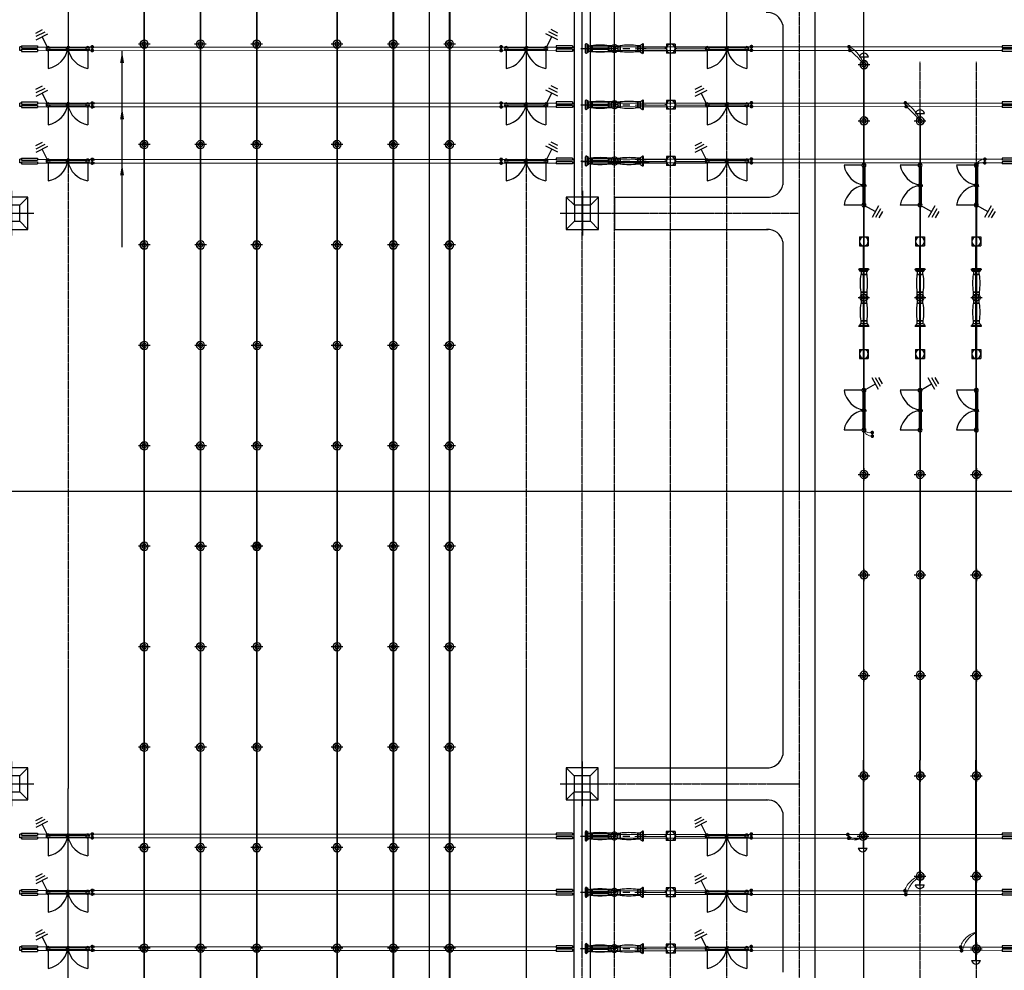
# Model space of a CAD drawing. Header units: inches. Extents: x -8998005 to 170525121, y -30058259 to 1575573.
# Tile 23 of 107: x -250983 to -128459, y 140372 to 258672. Entities that reach past the tile are written whole.
import ezdxf

# ---------------------------------------------------------------- set-up
doc = ezdxf.new("R2010")
doc.units = ezdxf.units.IN
doc.header["$LTSCALE"] = 5
doc.header["$MEASUREMENT"] = 0
for name, pattern in [('0', [0]), ('CENTER', [2, 1.25, -0.25, 0.25, -0.25]), ('CENTERX2', [4, 2.5, -0.5, 0.5, -0.5]), ('CONTINU', [0]), ('DASHED', [0.75, 0.5, -0.25])]:
    doc.linetypes.add(name, pattern=pattern)
doc.layers.add('AL TUBE', color=73, linetype='Continuous', lineweight=13)
doc.layers.add('CONDUCTOR', color=240, linetype='Continuous', lineweight=13)
for name, color, linetype in [('CANAL', 4, 'Continuous'), ('CEN', 9, 'CENTER'), ('DIM', 7, 'Continuous'), ('EQUPT', 4, '0'), ('INSULATOR', 7, 'Continuous'), ('ROAD', 1, 'Continuous'), ('TOWER', 7, 'Continuous'), ('TW_BEAM', 9, 'Continuous')]:
    doc.layers.add(name, color=color, linetype=linetype)

# ---------------------------------------------------------------- blocks, each defined once
blk = doc.blocks.new('400isopl')
at = {"ltscale": 1000}
for p, q in [((-2469, 245), (-2469, 2469)), ((2469, 245), (2469, 2469)), ((2258, 125), (-2258, 125)), ((-175, 247), (-178, 232)), ((-178, 232), (78, 137)), ((194, 133), (-175, 247)), ((175, 0), (-175, 0)), ((0, 324), (0, -324)), ((78, 137), (54, 113)), ((175, 125), (175, -125)), ((194, 133), (194, 125)), ((2258, -125), (-2258, -125)), ((-178, -232), (78, -137)), ((-175, -247), (-178, -232)), ((194, -133), (-175, -247)), ((78, -137), (54, -113)), ((194, -133), (194, -125))]:
    blk.add_line(p, q, dxfattribs=at)
for centre, radius, start, end in [((-3011, -543), 3060, 10.21936, 79.78064), ((3011, -543), 3060, 100.21936, 169.78064), ((-2469, 0), 245, 90, 270), ((-2469, 0), 125, 90, 270), ((-2469, 0), 245, 270, 90), ((-2469, 0), 125, 270, 90), ((0, 0), 125, 90, 270), ((0, 0), 125, 270, 90), ((2469, 0), 245, 90, 270), ((2469, 0), 125, 90, 270), ((2469, 0), 245, 270, 90), ((2469, 0), 125, 270, 90)]:
    blk.add_arc(centre, radius, start, end, dxfattribs=at)
blk = doc.blocks.new('400TWR')
at = {"ltscale": 3000}
for p, q in [((-1000, 1000), (-2000, 2000)), ((1000, 1000), (2000, 2000)), ((-1000, -1000), (-2000, -2000)), ((1000, -1000), (2000, -2000))]:
    blk.add_line(p, q, dxfattribs=at)
for points in [[(-2000, -2000), (2000, -2000), (2000, 2000), (-2000, 2000)], [(-1000, -1000), (1000, -1000), (1000, 1000), (-1000, 1000)]]:
    blk.add_lwpolyline(points, close=True, dxfattribs=at)
at = {"layer": 'CEN', "ltscale": 1000}
for p, q in [((0, 2753), (0, -2753)), ((2781, 0), (-2781, 0))]:
    blk.add_line(p, q, dxfattribs=at)
blk = doc.blocks.new('400bpipl')
at = {"ltscale": 3000}
for radius in [500, 270]:
    blk.add_circle((0, 0), radius, dxfattribs=at)
blk.add_arc((0, 0), 500, 0, 180, dxfattribs=at)
at = {"layer": 'CEN', "ltscale": 3000}
for p, q in [((762, 0), (-771, 0)), ((0, -724), (0, 729))]:
    blk.add_line(p, q, dxfattribs=at)
blk = doc.blocks.new('i')
at = {"ltscale": 3000}
for p, q in [((-223, -222), (-223, 0)), ((223, 0), (-223, 0)), ((223, -222), (223, 0)), ((-350, -222), (-96, -222)), ((-350, -222), (-350, -2222)), ((-96, -222), (-96, -2222)), ((96, -222), (350, -222)), ((96, -222), (96, -2222)), ((350, -222), (350, -2222)), ((-350, -2222), (-96, -2222)), ((96, -2221), (350, -2221))]:
    blk.add_line(p, q, dxfattribs=at)
blk = doc.blocks.new('DO2')
at = {"linetype": 'CENTERX2', "ltscale": 1000, "const_width": 150}
blk.add_lwpolyline([(75, 0, 1), (-75, 0, 1)], format="xyb", close=True, dxfattribs=at)
blk = doc.blocks.new('ES')
at = {"ltscale": 1000}
for p, q in [((1097, 1485), (1846, 10)), ((1531, 1473), (2092, 367)), ((1941, 1507), (2362, 678)), ((0, 0), (1471, 747))]:
    blk.add_line(p, q, dxfattribs=at)
blk = doc.blocks.new('400CBPL')
at = {"ltscale": 700}
for p, q in [((-3600, 540), (-3600, -540)), ((-3247, 423), (-3488, 597)), ((-3459, -540), (-3459, 540)), ((-3247, 423), (-3247, -423)), ((-2895, 353), (-3247, 353)), ((-3247, 353), (-3247, -353)), ((-2895, -353), (-2895, 353)), ((-2895, 353), (-2895, -353)), ((-705, 353), (-353, 353)), ((-705, -353), (-705, 353)), ((-705, 353), (-705, -353)), ((-353, 353), (-353, 197)), ((-353, 0), (-159, 0)), ((353, 0), (159, 0)), ((353, 353), (353, 197)), ((705, 353), (353, 353)), ((705, -353), (705, 353)), ((705, 353), (705, -353)), ((2895, 353), (2895, -353)), ((2895, 353), (3247, 353)), ((2895, -353), (2895, 353)), ((3247, 423), (3488, 597)), ((3247, 423), (3247, -423)), ((3247, 353), (3247, -353)), ((3459, -540), (3459, 540)), ((3600, 540), (3600, -540)), ((-3247, -423), (-3488, -597)), ((-3247, -353), (-2895, -353)), ((-353, -353), (-705, -353)), ((-353, -197), (-353, -353)), ((353, -197), (353, -353)), ((353, -353), (705, -353)), ((3247, -353), (2895, -353)), ((3247, -423), (3488, -597))]:
    blk.add_line(p, q, dxfattribs=at)
at = {"ltscale": 700, "const_width": 70.5}
blk.add_lwpolyline([(-3071, -353), (-3071, -353)], dxfattribs=at)
at = {"ltscale": 700}
for centre, radius, start, end in [((-3530, 540), 70.5, 0, 180), ((-1800, -8107), 8530, 82.62672, 97.37328), ((0, 0), 476, 90, 137.79455), ((0, 0), 159, 90, 270), ((0, 0), 476, 42.20545, 90), ((0, 0), 159, 270, 90), ((1800, -8107), 8530, 82.62672, 97.37328), ((3530, 540), 70.5, 0, 180), ((-3530, -540), 70.5, 180, 0), ((-1800, 8107), 8530, 262.62672, 277.37328), ((0, 0), 476, 222.20545, 270), ((0, 0), 476, 270, 317.79455), ((1800, 8107), 8530, 262.62672, 277.37328), ((3530, -540), 70.5, 180, 0)]:
    blk.add_arc(centre, radius, start, end, dxfattribs=at)
at = {"ltscale": 700, "extrusion": (0, 0, -1)}
blk.add_ellipse((0, 0), major_axis=(-474, 0), ratio=0.6223386, dxfattribs=at)
at = {"layer": 'CEN', "ltscale": 700}
for p, q in [((4211, 0), (-3939, 0)), ((0, 705), (0, -705))]:
    blk.add_line(p, q, dxfattribs=at)
blk = doc.blocks.new('400CTPL')
at = {"ltscale": 700}
for p, q in [((555, 555), (-555, 555)), ((-555, -555), (-555, 555)), ((0, 555), (0, 745)), ((555, -555), (555, 555)), ((555, -555), (-555, -555)), ((0, -555), (0, -745))]:
    blk.add_line(p, q, dxfattribs=at)
for start, end in [(0, 180), (180, 0)]:
    blk.add_arc((0, 0), 555, start, end, dxfattribs=at)
blk = doc.blocks.new('A$C3F820AC0')
at = {"ltscale": 3000}
for centre, radius, start, end in [((-145937, -113596, 96251), 582, 15.11051, 164.88949), ((-138937, -120633, 96251), 579, 14.03074, 165.96926), ((-146080, -211817, 96251), 572, 190.89365, 349.10635), ((-138983, -216385, 96251), 572, 190.89365, 349.10635), ((-131983, -225783, 96251), 572, 190.89365, 349.10635)]:
    blk.add_arc(centre, radius, start, end, dxfattribs=at)
at = {"layer": 'AL TUBE'}
for p, q in [((-235534, -36861, 96251), (-235534, -238826, 96251)), ((-235434, -36861, 96251), (-235434, -238826, 96251)), ((-228534, -43550, 96251), (-228534, -245787, 96251)), ((-228434, -43550, 96251), (-228434, -245787, 96251)), ((-221534, -75749, 96251), (-221534, -250761, 96251)), ((-221434, -75749, 96251), (-221434, -250761, 96251)), ((-170516, -112236, 96251), (-174409, -112237, 96251)), ((-170516, -112461, 96251), (-174409, -112462, 96251)), ((-170516, -112686, 96251), (-174409, -112687, 96251)), ((-165506, -112236, 96251), (-169406, -112236, 96251)), ((-165506, -112461, 96251), (-169406, -112461, 96251)), ((-165506, -112686, 96251), (-169406, -112686, 96251)), ((-145987, -113445, 96251), (-145987, -136976, 96251)), ((-145937, -113445, 96251), (-145937, -136976, 96251)), ((-145887, -113445, 96251), (-145887, -136976, 96251)), ((-170516, -119236, 96251), (-174409, -119237, 96251)), ((-170516, -119461, 96251), (-174409, -119462, 96251)), ((-170516, -119686, 96251), (-174409, -119687, 96251)), ((-165506, -119236, 96251), (-169406, -119236, 96251)), ((-165506, -119461, 96251), (-169406, -119461, 96251)), ((-165506, -119686, 96251), (-169406, -119686, 96251)), ((-138987, -120492, 96251), (-138987, -136976, 96251)), ((-138937, -120492, 96251), (-138937, -136976, 96251)), ((-138887, -120492, 96251), (-138887, -136976, 96251)), ((-170516, -126236, 96251), (-174409, -126237, 96251)), ((-170516, -126461, 96251), (-174409, -126462, 96251)), ((-170516, -126686, 96251), (-174409, -126687, 96251)), ((-165506, -126236, 96251), (-169406, -126236, 96251)), ((-165506, -126461, 96251), (-169406, -126461, 96251)), ((-165506, -126686, 96251), (-169406, -126686, 96251)), ((-131987, -126713, 96251), (-131987, -137019, 96251)), ((-131887, -126713, 96251), (-131887, -137019, 96251)), ((-146033, -136976, 96251), (-146033, -150976, 96251)), ((-145987, -136976, 96251), (-145987, -150976, 96251)), ((-145983, -136976, 96251), (-145983, -150976, 96251)), ((-145937, -136976, 96251), (-145937, -150976, 96251)), ((-145933, -136976, 96251), (-145933, -150976, 96251)), ((-145887, -136976, 96251), (-145887, -150976, 96251)), ((-139033, -136976, 96251), (-139033, -150976, 96251)), ((-138987, -136976, 96251), (-138987, -150976, 96251)), ((-138983, -136976, 96251), (-138983, -150976, 96251)), ((-138937, -136976, 96251), (-138937, -150976, 96251)), ((-138933, -136976, 96251), (-138933, -150976, 96251)), ((-138887, -136976, 96251), (-138887, -150976, 96251)), ((-132033, -136976, 96251), (-132033, -150976, 96251)), ((-131987, -136976, 96251), (-131987, -150976, 96251)), ((-131983, -136976, 96251), (-131983, -150976, 96251)), ((-131937, -136976, 96251), (-131937, -150976, 96251)), ((-131933, -136976, 96251), (-131933, -150976, 96251)), ((-131887, -136976, 96251), (-131887, -150976, 96251)), ((-145987, -150976, 96251), (-145983, -200976, 96251)), ((-145937, -150976, 96251), (-145934, -211925, 96251)), ((-145887, -150976, 96251), (-145887, -160130, 96251)), ((-138987, -150976, 96251), (-138987, -200969, 96251)), ((-138937, -150976, 96251), (-138937, -200969, 96251)), ((-138887, -150976, 96251), (-138887, -200969, 96251)), ((-131987, -150976, 96251), (-131987, -200965, 96251)), ((-131937, -150976, 96251), (-131937, -200965, 96251)), ((-146033, -200976, 96251), (-146033, -211925, 96251)), ((-145983, -200976, 96251), (-145983, -211925, 96251)), ((-145933, -200976, 96251), (-145933, -211925, 96251)), ((-139033, -200976, 96251), (-139033, -216493, 96251)), ((-138983, -200976, 96251), (-138983, -216493, 96251)), ((-138933, -200976, 96251), (-138933, -216493, 96251)), ((-132033, -200976, 96251), (-132033, -225891, 96251)), ((-131983, -200976, 96251), (-131983, -225891, 96251)), ((-131933, -200976, 96251), (-131933, -225891, 96251)), ((-170533, -210236, 96251), (-174426, -210237, 96251)), ((-170533, -210461, 96251), (-174426, -210462, 96251)), ((-170533, -210686, 96251), (-174426, -210687, 96251)), ((-165523, -210236, 96251), (-169423, -210236, 96251)), ((-165523, -210461, 96251), (-169423, -210461, 96251)), ((-165523, -210686, 96251), (-169423, -210686, 96251)), ((-170533, -217236, 96251), (-174426, -217237, 96251)), ((-170533, -217461, 96251), (-174426, -217462, 96251)), ((-170533, -217686, 96251), (-174426, -217687, 96251)), ((-165523, -217236, 96251), (-169423, -217236, 96251)), ((-165523, -217461, 96251), (-169423, -217461, 96251)), ((-165523, -217686, 96251), (-169423, -217686, 96251)), ((-184160, -224197, 96251), (-185015, -224197, 96251)), ((-184160, -224647, 96251), (-185015, -224647, 96251)), ((-170533, -224236, 96251), (-174426, -224237, 96251)), ((-170533, -224461, 96251), (-174426, -224462, 96251)), ((-170533, -224686, 96251), (-174426, -224687, 96251)), ((-165523, -224236, 96251), (-169423, -224236, 96251)), ((-165523, -224461, 96251), (-169423, -224461, 96251)), ((-165523, -224686, 96251), (-169423, -224686, 96251))]:
    blk.add_line(p, q, dxfattribs=at)
at = {"layer": 'AL TUBE', "ltscale": 1000}
for p, q in [((-235534, -37027, 96251), (-235534, -238826, 96251)), ((-235434, -37027, 96251), (-235434, -238826, 96251)), ((-228534, -43443, 96251), (-228534, -245787, 96251)), ((-228434, -43443, 96251), (-228434, -245787, 96251)), ((-221534, -48427, 96251), (-221534, -250761, 96251)), ((-221434, -48427, 96251), (-221434, -250761, 96251)), ((-211534, -83748, 96251), (-211534, -287045, 96251)), ((-211434, -83748, 96251), (-211434, -287045, 96251)), ((-204534, -90930, 96251), (-204534, -293827, 96251)), ((-204434, -90930, 96251), (-204434, -293827, 96251)), ((-197534, -98264, 96251), (-197533, -300530, 96251)), ((-197434, -98264, 96251), (-197433, -300530, 96251))]:
    blk.add_line(p, q, dxfattribs=at)
at = {"layer": 'AL TUBE', "extrusion": (0, 0, -1)}
for centre, major_axis, ratio, start_param, end_param in [((-149991, -115886, 96251), (-3362, -2757), 1, 2.8132878, 3.4909976), ((-155111, -121768, 96251), (-8526, 8122), 1, 1.4937446, 1.7094894), ((-143146, -122971, 96251), (-2879, -3466), 1, 3.0244957, 3.6901482), ((-148586, -128962, 96251), (-8193, 9083), 1, 1.4385131, 1.6501862), ((-146954, -210148, 96251), (-1007, 128), 0.6044509, 3.4894569, 5.935321), ((-146908, -210403, 96251), (919, 113), 0.5197206, 0.3811564, 2.7604362), ((-139767, -216445, 96251), (995, 953), 0.3817666, 3.4563371, 5.9684409), ((-137120, -218563, 96251), (-2565, 2565), 1, 5.7425329, 6.5451713), ((-132829, -223445, 96251), (995, 953), 0.3817666, 3.4563371, 5.9684409), ((-130182, -225563, 96251), (-2565, 2565), 1, 5.7425329, 6.5451713)]:
    blk.add_ellipse(centre, major_axis=major_axis, ratio=ratio, start_param=start_param, end_param=end_param, dxfattribs=at)
at = {"layer": 'CEN'}
for p, q in [((-153984, -5113, 96251), (-154002, -345321, 96251)), ((-244960, -21191, 96251), (-244980, -329745, 96251)), ((-187967, -21191, 96251), (-187981, -329745, 96251)), ((-176984, -329745, 96251), (-176984, -21191, 96251)), ((-169984, -329745, 96251), (-169984, -21191, 96251)), ((-162984, -329745, 96251), (-162984, -21191, 96251)), ((-180984, -329745, 96251), (-180984, -55921, 96251)), ((-145961, -55921, 96251), (-145961, -329745, 96251)), ((-138960, -114069, 96251), (-138978, -329745, 96251)), ((-131961, -114069, 96251), (-131979, -329745, 96251)), ((-178209, -132921), (-153998, -132923)), ((-178231, -203921), (-154020, -203923))]:
    blk.add_line(p, q, dxfattribs=at)
at = {"layer": 'CONDUCTOR', "linetype": 'CONTINU'}
for p, q in [((-184207, -112232, 96251), (-248768, -112237, 96251)), ((-184207, -112682, 96251), (-248768, -112687, 96251)), ((-128705, -112199, 96251), (-177761, -112203, 96251)), ((-128705, -112649, 96251), (-177761, -112653, 96251)), ((-184207, -119232, 96251), (-248768, -119237, 96251)), ((-184207, -119682, 96251), (-248768, -119687, 96251)), ((-128705, -119199, 96251), (-177761, -119203, 96251)), ((-128705, -119649, 96251), (-177761, -119653, 96251)), ((-128705, -126199, 96251), (-177761, -126203, 96251)), ((-184207, -126232, 96251), (-248768, -126237, 96251)), ((-184207, -126682, 96251), (-248768, -126687, 96251)), ((-128705, -126649, 96251), (-177761, -126653, 96251)), ((-184207, -210197, 96251), (-248768, -210203, 96251)), ((-184207, -210647, 96251), (-248768, -210653, 96251)), ((-128782, -210233, 96251), (-177761, -210237, 96251)), ((-128782, -210683, 96251), (-177761, -210687, 96251)), ((-184207, -217197, 96251), (-248768, -217203, 96251)), ((-184207, -217647, 96251), (-248768, -217653, 96251)), ((-128782, -217233, 96251), (-177761, -217237, 96251)), ((-128782, -217683, 96251), (-177761, -217687, 96251)), ((-185010, -224197, 96251), (-248768, -224203, 96251)), ((-185010, -224647, 96251), (-248768, -224653, 96251)), ((-128782, -224233, 96251), (-177761, -224237, 96251)), ((-128782, -224683, 96251), (-177761, -224687, 96251))]:
    blk.add_line(p, q, dxfattribs=at)
at = {"layer": 'CONDUCTOR', "color": 9}
blk.add_line((-138937, -159890, 96251), (-138937, -200969, 96251), dxfattribs=at)
at = {"layer": 'CONDUCTOR', "linetype": 'ByBlock', "extrusion": (0, 0, -1)}
for centre, major_axis, start_param, end_param in [((-130955, -127200, 96251), (-716, 716), -0.5385016, 0.8587758), ((-131189, -127547, 96251), (-851, -433), 1.1420135, 2.3610097), ((-144955, -159642, 96251), (-685, 746), 3.8113884, 5.2086658), ((-145189, -159296, 96251), (-600, 743), 3.5015731, 4.7205694)]:
    blk.add_ellipse(centre, major_axis=major_axis, ratio=1, start_param=start_param, end_param=end_param, dxfattribs=at)
at = {"layer": 'DIM'}
blk.add_line((-238242, -137116, 96251), (-238242, -112752, 96251), dxfattribs=at)
for points in [[(-237998, -114215, 96251), (-238486, -114215, 96251), (-238242, -112752, 96251)], [(-237999, -121214, 96251), (-238486, -121214, 96251), (-238242, -119752, 96251)], [(-237999, -128214, 96251), (-238487, -128214, 96251), (-238243, -126752, 96251)]]:
    blk.add_solid(points, dxfattribs=at)
at = {"layer": 'ROAD'}
for p, q in [((-176984, -130921), (-158048, -130922)), ((-176984, -130921), (-176984, -134921)), ((-176984, -134921), (-157827, -134922)), ((-177007, -201921), (-158071, -201922)), ((-177007, -201921), (-177007, -205921)), ((-177007, -205921), (-157850, -205922))]:
    blk.add_line(p, q, dxfattribs=at)
at = {"layer": 'ROAD', "elevation": 96251}
blk.add_lwpolyline([(-152002, -339559), (-152002, -12643, -0.4142136), (-150355, -10996), (-88001, -10996)], format="xyb", dxfattribs=at)
for points in [[(-156025, -109485), (-156002, -129360)], [(-156017, -136422), (-156025, -200360)], [(-156025, -207485), (-156002, -227362)]]:
    blk.add_lwpolyline(points, dxfattribs=at)
at = {"layer": 'ROAD'}
for centre, start, end in [((-157962, -109901, 96251), 12.12375, 93.24809), ((-157939, -128944), 266.7456, 347.86994), ((-157940, -136901), 12.12375, 93.24809), ((-157962, -199944), 266.7456, 347.86994), ((-157962, -207901), 12.12375, 93.24809)]:
    blk.add_arc(centre, 1982, start, end, dxfattribs=at)
at = {"layer": 'TOWER'}
for p, q in [((-181961, -131921, 96251), (-181961, -106921, 96251)), ((-179961, -131921, 96251), (-179961, -106921, 96251)), ((-146499, -113445, 96251), (-145376, -113445, 96251)), ((-139499, -120492, 96251), (-138376, -120492, 96251)), ((-181039, -126455, 96251), (-172654, -126455, 96251)), ((-146642, -211925, 96251), (-145518, -211925, 96251)), ((-139545, -216493, 96251), (-138421, -216493, 96251)), ((-132545, -225891, 96251), (-131421, -225891, 96251))]:
    blk.add_line(p, q, dxfattribs=at)
at = {"layer": 'TOWER', "ltscale": 3000, "elevation": 96251}
blk.add_lwpolyline([(-181984, -229921), (-181984, -204921), (-179984, -204921), (-179984, -229921)], close=True, dxfattribs=at)
at = {"layer": 'TW_BEAM', "linetype": 'DASHED'}
for p, q in [((-241710, -119805, 96251), (-241710, -119551, 96251)), ((-241709, -119359, 96251), (-241709, -119105, 96251)), ((-241709, -126359, 96251), (-241709, -126105, 96251)), ((-241710, -126805, 96251), (-241710, -126551, 96251)), ((-241706, -217770, 96251), (-241706, -217516, 96251)), ((-241705, -217325, 96251), (-241705, -217071, 96251)), ((-241705, -224325, 96251), (-241705, -224071, 96251)), ((-241706, -224770, 96251), (-241706, -224516, 96251))]:
    blk.add_line(p, q, dxfattribs=at)
at = {"layer": 'CONDUCTOR', "linetype": 'ByBlock', "extrusion": (0, 0, -1), "xscale": -1.5, "yscale": 1.5, "zscale": -2000.000000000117, "rotation": 270}
for p in [(130881, -126190, -96251), (130890, -126640, -96251)]:
    blk.add_blockref('DO2', p, dxfattribs=at)
at = {"layer": 'CONDUCTOR', "linetype": 'ByBlock', "xscale": -1.5, "yscale": 1.5, "zscale": 2000.000000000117, "rotation": 270}
for p in [(-144890, -160202, 96251), (-144881, -160652, 96251)]:
    blk.add_blockref('DO2', p, dxfattribs=at)
at = {"layer": 'EQUPT', "zscale": 1333.333333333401}
for name, p, rotation in [('ES', (-247454, -112427, 96251), 90), ('400isopl', (-244985, -112427, 96251), 180), ('400isopl', (-187978, -112428, 96251), 180), ('400CBPL', (-176961, -112421, 96251), 180), ('400CTPL', (-169961, -112421, 96251), 90), ('400isopl', (-162961, -112427, 96251), 180), ('ES', (-247454, -119427, 96251), 90), ('ES', (-165429, -119427, 96251), 90), ('400CBPL', (-176961, -119421, 96251), 180), ('400isopl', (-244984, -119427, 96251), 180), ('400isopl', (-187977, -119428, 96251), 180), ('400CTPL', (-169961, -119421, 96251), 90), ('400isopl', (-162960, -119427, 96251), 180), ('ES', (-247455, -126427, 96251), 90), ('ES', (-165428, -126427, 96251), 90), ('400isopl', (-244984, -126427, 96251), 180), ('400isopl', (-187977, -126428, 96251), 180), ('400CBPL', (-176961, -126421, 96251), 180), ('400CTPL', (-169960, -126421, 96251), 90), ('400isopl', (-162960, -126427, 96251), 180), ('400CTPL', (-145937, -136421, 96251), 180), ('400CTPL', (-138937, -136421, 96251), 180), ('400CTPL', (-131937, -136421, 96251), 180), ('400CTPL', (-145937, -150421, 96251), 180), ('400CTPL', (-138937, -150421, 96251), 180), ('400CTPL', (-131937, -150421, 96251), 180), ('ES', (-247454, -210427, 96251), 90), ('ES', (-165446, -210427, 96251), 90), ('400isopl', (-244985, -210427, 96251), 180), ('400CBPL', (-176978, -210421, 96251), 180), ('400CTPL', (-169978, -210421, 96251), 90), ('400isopl', (-162978, -210427, 96251), 180), ('ES', (-247454, -217427, 96251), 90), ('ES', (-165446, -217427, 96251), 90), ('400CBPL', (-176978, -217421, 96251), 180), ('400CTPL', (-169978, -217421, 96251), 90), ('400isopl', (-244984, -217427, 96251), 180), ('400isopl', (-162977, -217427, 96251), 180), ('ES', (-247455, -224427, 96251), 90), ('ES', (-165445, -224427, 96251), 90), ('400isopl', (-244984, -224427, 96251), 180), ('400CBPL', (-176978, -224421, 96251), 180), ('400CTPL', (-169977, -224421, 96251), 90), ('400isopl', (-162977, -224427, 96251), 180)]:
    blk.add_blockref(name, p, dxfattribs=dict(at, rotation=rotation))
at = {"layer": 'EQUPT', "extrusion": (0, 0, -1), "zscale": -1333.333333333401}
for name, p, rotation in [('ES', (185514, -112428, -96251), 90), ('400bpipl', (235484, -111863, -96251), 270), ('400bpipl', (235484, -111863, -96251), 270), ('400bpipl', (235484, -111863, -96251), 270), ('400bpipl', (235484, -111863, -96251), 270), ('400bpipl', (235484, -111863, -96251), 270), ('400bpipl', (235484, -111863, -96251), 270), ('400bpipl', (228484, -111863, -96251), 270), ('400bpipl', (228484, -111863, -96251), 270), ('400bpipl', (228484, -111863, -96251), 270), ('400bpipl', (228484, -111863, -96251), 270), ('400bpipl', (228484, -111863, -96251), 270), ('400bpipl', (228484, -111863, -96251), 270), ('400bpipl', (221484, -111863, -96251), 270), ('400bpipl', (221484, -111863, -96251), 270), ('400bpipl', (221484, -111863, -96251), 270), ('400bpipl', (221484, -111863, -96251), 270), ('400bpipl', (221484, -111863, -96251), 270), ('400bpipl', (221484, -111863, -96251), 270), ('400bpipl', (211484, -111863, -96251), 270), ('400bpipl', (211484, -111863, -96251), 270), ('400bpipl', (211484, -111863, -96251), 270), ('400bpipl', (211484, -111863, -96251), 270), ('400bpipl', (211484, -111863, -96251), 270), ('400bpipl', (211484, -111863, -96251), 270), ('400bpipl', (204484, -111863, -96251), 270), ('400bpipl', (204484, -111863, -96251), 270), ('400bpipl', (204484, -111863, -96251), 270), ('400bpipl', (204484, -111863, -96251), 270), ('400bpipl', (204484, -111863, -96251), 270), ('400bpipl', (204484, -111863, -96251), 270), ('400bpipl', (197484, -111863, -96251), 270), ('400bpipl', (197484, -111863, -96251), 270), ('400bpipl', (197484, -111863, -96251), 270), ('400bpipl', (197484, -111863, -96251), 270), ('400bpipl', (197484, -111863, -96251), 270), ('400bpipl', (197484, -111863, -96251), 270), ('ES', (185513, -119428, -96251), 90), ('400bpipl', (235484, -124363, -96251), 270), ('400bpipl', (235484, -124363, -96251), 270), ('400bpipl', (235484, -124363, -96251), 270), ('400bpipl', (235484, -124363, -96251), 270), ('400bpipl', (235484, -124363, -96251), 270), ('400bpipl', (235484, -124363, -96251), 270), ('400bpipl', (228477, -124363, -96251), 270), ('400bpipl', (228477, -124363, -96251), 270), ('400bpipl', (228477, -124363, -96251), 270), ('400bpipl', (228477, -124363, -96251), 270), ('400bpipl', (228477, -124363, -96251), 270), ('400bpipl', (228477, -124363, -96251), 270), ('400bpipl', (221482, -124363, -96251), 270), ('400bpipl', (211484, -124363, -96251), 270), ('400bpipl', (211484, -124363, -96251), 270), ('400bpipl', (211484, -124363, -96251), 270), ('400bpipl', (211484, -124363, -96251), 270), ('400bpipl', (211484, -124363, -96251), 270), ('400bpipl', (211484, -124363, -96251), 270), ('400bpipl', (204477, -124363, -96251), 270), ('400bpipl', (204477, -124363, -96251), 270), ('400bpipl', (204477, -124363, -96251), 270), ('400bpipl', (204477, -124363, -96251), 270), ('400bpipl', (204477, -124363, -96251), 270), ('400bpipl', (204477, -124363, -96251), 270), ('400bpipl', (197482, -124363, -96251), 270), ('ES', (185513, -126428, -96251), 90), ('400bpipl', (235484, -136863, -96251), 270), ('400bpipl', (235484, -136863, -96251), 270), ('400bpipl', (235484, -136863, -96251), 270), ('400bpipl', (235484, -136863, -96251), 270), ('400bpipl', (235484, -136863, -96251), 270), ('400bpipl', (235484, -136863, -96251), 270), ('400bpipl', (228477, -136863, -96251), 270), ('400bpipl', (228477, -136863, -96251), 270), ('400bpipl', (228477, -136863, -96251), 270), ('400bpipl', (228477, -136863, -96251), 270), ('400bpipl', (228477, -136863, -96251), 270), ('400bpipl', (228477, -136863, -96251), 270), ('400bpipl', (221482, -136863, -96251), 270), ('400bpipl', (221482, -136863, -96251), 270), ('400bpipl', (221482, -136863, -96251), 270), ('400bpipl', (221482, -136863, -96251), 270), ('400bpipl', (221482, -136863, -96251), 270), ('400bpipl', (221482, -136863, -96251), 270), ('400bpipl', (211484, -136863, -96251), 270), ('400bpipl', (211484, -136863, -96251), 270), ('400bpipl', (211484, -136863, -96251), 270), ('400bpipl', (211484, -136863, -96251), 270), ('400bpipl', (211484, -136863, -96251), 270), ('400bpipl', (211484, -136863, -96251), 270), ('400bpipl', (204477, -136863, -96251), 270), ('400bpipl', (204477, -136863, -96251), 270), ('400bpipl', (204477, -136863, -96251), 270), ('400bpipl', (204477, -136863, -96251), 270), ('400bpipl', (204477, -136863, -96251), 270), ('400bpipl', (204477, -136863, -96251), 270), ('400bpipl', (197482, -136863, -96251), 270), ('400bpipl', (197482, -136863, -96251), 270), ('400bpipl', (197482, -136863, -96251), 270), ('400bpipl', (197482, -136863, -96251), 270), ('400bpipl', (197482, -136863, -96251), 270), ('400bpipl', (197482, -136863, -96251), 270), ('400bpipl', (235484, -149363, -96251), 270), ('400bpipl', (235484, -149363, -96251), 270), ('400bpipl', (235484, -149363, -96251), 270), ('400bpipl', (235484, -149363, -96251), 270), ('400bpipl', (235484, -149363, -96251), 270), ('400bpipl', (235484, -149363, -96251), 270), ('400bpipl', (228479, -149368, -96251), 270), ('400bpipl', (228479, -149368, -96251), 270), ('400bpipl', (228479, -149368, -96251), 270), ('400bpipl', (228479, -149368, -96251), 270), ('400bpipl', (228479, -149368, -96251), 270), ('400bpipl', (228479, -149368, -96251), 270), ('400bpipl', (221434, -149363, -96251), 270), ('400bpipl', (221434, -149363, -96251), 270), ('400bpipl', (221434, -149363, -96251), 270), ('400bpipl', (221434, -149363, -96251), 270), ('400bpipl', (221434, -149363, -96251), 270), ('400bpipl', (221434, -149363, -96251), 270), ('400bpipl', (211484, -149363, -96251), 270), ('400bpipl', (211484, -149363, -96251), 270), ('400bpipl', (211484, -149363, -96251), 270), ('400bpipl', (211484, -149363, -96251), 270), ('400bpipl', (211484, -149363, -96251), 270), ('400bpipl', (211484, -149363, -96251), 270), ('400bpipl', (204477, -149363, -96251), 270), ('400bpipl', (204477, -149363, -96251), 270), ('400bpipl', (204477, -149363, -96251), 270), ('400bpipl', (204477, -149363, -96251), 270), ('400bpipl', (204477, -149363, -96251), 270), ('400bpipl', (204477, -149363, -96251), 270), ('400bpipl', (197482, -149363, -96251), 270), ('400bpipl', (197482, -149363, -96251), 270), ('400bpipl', (197482, -149363, -96251), 270), ('400bpipl', (197482, -149363, -96251), 270), ('400bpipl', (197482, -149363, -96251), 270), ('400bpipl', (197482, -149363, -96251), 270), ('400bpipl', (235484, -161863, -96251), 270), ('400bpipl', (235484, -161863, -96251), 270), ('400bpipl', (235484, -161863, -96251), 270), ('400bpipl', (235484, -161863, -96251), 270), ('400bpipl', (235484, -161863, -96251), 270), ('400bpipl', (235484, -161863, -96251), 270), ('400bpipl', (228479, -161868, -96251), 270), ('400bpipl', (228479, -161868, -96251), 270), ('400bpipl', (228479, -161868, -96251), 270), ('400bpipl', (228479, -161868, -96251), 270), ('400bpipl', (228479, -161868, -96251), 270), ('400bpipl', (228479, -161868, -96251), 270), ('400bpipl', (221434, -161863, -96251), 270), ('400bpipl', (221434, -161863, -96251), 270), ('400bpipl', (221434, -161863, -96251), 270), ('400bpipl', (221434, -161863, -96251), 270), ('400bpipl', (221434, -161863, -96251), 270), ('400bpipl', (221434, -161863, -96251), 270), ('400bpipl', (211484, -161863, -96251), 270), ('400bpipl', (211484, -161863, -96251), 270), ('400bpipl', (211484, -161863, -96251), 270), ('400bpipl', (211484, -161863, -96251), 270), ('400bpipl', (211484, -161863, -96251), 270), ('400bpipl', (211484, -161863, -96251), 270), ('400bpipl', (204477, -161863, -96251), 270), ('400bpipl', (204477, -161863, -96251), 270), ('400bpipl', (204477, -161863, -96251), 270), ('400bpipl', (204477, -161863, -96251), 270), ('400bpipl', (204477, -161863, -96251), 270), ('400bpipl', (204477, -161863, -96251), 270), ('400bpipl', (197482, -161863, -96251), 270), ('400bpipl', (197482, -161863, -96251), 270), ('400bpipl', (197482, -161863, -96251), 270), ('400bpipl', (197482, -161863, -96251), 270), ('400bpipl', (197482, -161863, -96251), 270), ('400bpipl', (197482, -161863, -96251), 270), ('400bpipl', (235484, -174363, -96251), 270), ('400bpipl', (228479, -174368, -96251), 270), ('400bpipl', (228477, -174363, -96251), 270), ('400bpipl', (228477, -174363, -96251), 270), ('400bpipl', (228477, -174363, -96251), 270), ('400bpipl', (221482, -174363, -96251), 270), ('400bpipl', (221482, -174363, -96251), 270), ('400bpipl', (221482, -174363, -96251), 270), ('400bpipl', (221434, -174363, -96251), 270), ('400bpipl', (211484, -174363, -96251), 270), ('400bpipl', (204477, -174363, -96251), 270), ('400bpipl', (204477, -174363, -96251), 270), ('400bpipl', (204477, -174363, -96251), 270), ('400bpipl', (197482, -174363, -96251), 270), ('400bpipl', (197482, -174363, -96251), 270), ('400bpipl', (197482, -174363, -96251), 270), ('400bpipl', (235484, -186863, -96251), 270), ('400bpipl', (228479, -186868, -96251), 270), ('400bpipl', (221434, -186863, -96251), 270), ('400bpipl', (211484, -186863, -96251), 270), ('400bpipl', (204477, -186863, -96251), 270), ('400bpipl', (204477, -186863, -96251), 270), ('400bpipl', (204477, -186863, -96251), 270), ('400bpipl', (197482, -186863, -96251), 270), ('400bpipl', (197482, -186863, -96251), 270), ('400bpipl', (197482, -186863, -96251), 270), ('400bpipl', (235484, -199363, -96251), 270), ('400bpipl', (228479, -199368, -96251), 270), ('400bpipl', (221434, -199363, -96251), 270), ('400bpipl', (211484, -199363, -96251), 270), ('400bpipl', (204477, -199363, -96251), 270), ('400bpipl', (204477, -199363, -96251), 270), ('400bpipl', (204477, -199363, -96251), 270), ('400bpipl', (197482, -199363, -96251), 270), ('400bpipl', (197482, -199363, -96251), 270), ('400bpipl', (197482, -199363, -96251), 270), ('400bpipl', (235484, -211863, -96251), 270), ('400bpipl', (228477, -211863, -96251), 270), ('400bpipl', (228477, -211863, -96251), 270), ('400bpipl', (228477, -211863, -96251), 270), ('400bpipl', (221482, -211863, -96251), 270), ('400bpipl', (221482, -211863, -96251), 270), ('400bpipl', (221482, -211863, -96251), 270), ('400bpipl', (211484, -211863, -96251), 270), ('400bpipl', (204477, -211863, -96251), 270), ('400bpipl', (204477, -211863, -96251), 270), ('400bpipl', (204477, -211863, -96251), 270), ('400bpipl', (197482, -211863, -96251), 270), ('400bpipl', (197482, -211863, -96251), 270), ('400bpipl', (197482, -211863, -96251), 270), ('400bpipl', (235484, -224363, -96251), 270), ('400bpipl', (228477, -224363, -96251), 270), ('400bpipl', (228477, -224363, -96251), 270), ('400bpipl', (228477, -224363, -96251), 270), ('400bpipl', (221482, -224363, -96251), 270), ('400bpipl', (221482, -224363, -96251), 270), ('400bpipl', (221482, -224363, -96251), 270), ('400bpipl', (211484, -224363, -96251), 270), ('400bpipl', (204477, -224363, -96251), 270), ('400bpipl', (204477, -224363, -96251), 270), ('400bpipl', (204477, -224363, -96251), 270), ('400bpipl', (197482, -224363, -96251), 270), ('400bpipl', (197482, -224363, -96251), 270), ('400bpipl', (197482, -224363, -96251), 270)]:
    blk.add_blockref(name, p, dxfattribs=dict(at, rotation=rotation))
at = {"layer": 'EQUPT', "yscale": 1.559999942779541, "zscale": 2080.000000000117}
for p, xscale, rotation in [((-241957, -112215, 96251), 1.559999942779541, 90), ((-241957, -112665, 96251), 1.559999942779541, 90), ((-191071, -112216, 96251), 1.559999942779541, 90), ((-191071, -112666, 96251), 1.559999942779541, 90), ((-159929, -112181, 96251), 1.559999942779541, 90), ((-159929, -112631, 96251), 1.559999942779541, 90), ((-147781, -112192, 96251), -1.559999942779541, 270), ((-147669, -112642, 96251), -1.559999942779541, 270), ((-241956, -119215, 96251), 1.559999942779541, 90), ((-241956, -119665, 96251), 1.559999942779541, 90), ((-191070, -119216, 96251), 1.559999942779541, 90), ((-191070, -119666, 96251), 1.559999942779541, 90), ((-159928, -119181, 96251), 1.559999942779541, 90), ((-159928, -119631, 96251), 1.559999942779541, 90), ((-140775, -119192, 96251), -1.559999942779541, 270), ((-140663, -119642, 96251), -1.559999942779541, 270), ((-241956, -126215, 96251), 1.559999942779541, 90), ((-191070, -126216, 96251), 1.559999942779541, 90), ((-159928, -126181, 96251), 1.559999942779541, 90), ((-241956, -126665, 96251), 1.559999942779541, 90), ((-191070, -126666, 96251), 1.559999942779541, 90), ((-159927, -126631, 96251), 1.559999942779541, 90), ((-241953, -210181, 96251), 1.559999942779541, 90), ((-241953, -210631, 96251), 1.559999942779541, 90), ((-159946, -210181, 96251), 1.559999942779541, 90), ((-159946, -210631, 96251), 1.559999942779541, 90), ((-147926, -210235, 96251), -1.559999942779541, 270), ((-147815, -210685, 96251), -1.559999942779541, 270), ((-241952, -217181, 96251), 1.559999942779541, 90), ((-241952, -217631, 96251), 1.559999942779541, 90), ((-159945, -217181, 96251), 1.559999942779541, 90), ((-159945, -217631, 96251), 1.559999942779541, 90), ((-140826, -217234, 96251), -1.559999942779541, 270), ((-140715, -217684, 96251), -1.559999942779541, 270), ((-241952, -224181, 96251), 1.559999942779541, 90), ((-159945, -224181, 96251), 1.559999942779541, 90), ((-133888, -224234, 96251), -1.559999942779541, 270), ((-241952, -224631, 96251), 1.559999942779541, 90), ((-159944, -224631, 96251), 1.559999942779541, 90), ((-133777, -224684, 96251), -1.559999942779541, 270)]:
    blk.add_blockref('DO2', p, dxfattribs=dict(at, xscale=xscale, rotation=rotation))
at = {"layer": 'EQUPT', "xscale": -1, "zscale": 1333.333333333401}
for name, p, rotation in [('DO2', (-147669, -112642, 96251), 270), ('400bpipl', (-145938, -114421, 96251), 270), ('DO2', (-140663, -119642, 96251), 270), ('400bpipl', (-145937, -121421, 96251), 270), ('400bpipl', (-138937, -121421, 96251), 270), ('400CBPL', (-145937, -143421, 96251), 270), ('400CBPL', (-138937, -143421, 96251), 270), ('400CBPL', (-131937, -143421, 96251), 270), ('ES', (-145937, -154953, 96251), 236.7780324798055), ('ES', (-138937, -154953, 96251), 236.7780324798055), ('400bpipl', (-145937, -165421, 96251), 270), ('400bpipl', (-138937, -165421, 96251), 270), ('400bpipl', (-131937, -165421, 96251), 270), ('400bpipl', (-145937, -177921, 96251), 270), ('400bpipl', (-138937, -177921, 96251), 270), ('400bpipl', (-131937, -177921, 96251), 270), ('400bpipl', (-145937, -190421, 96251), 270), ('400bpipl', (-138937, -190421, 96251), 270), ('400bpipl', (-131937, -190421, 96251), 270), ('400bpipl', (-145937, -202921, 96251), 270), ('400bpipl', (-138937, -202921, 96251), 270), ('400bpipl', (-131937, -202921, 96251), 270), ('DO2', (-147815, -210685, 96251), 270), ('400bpipl', (-146033, -210446, 96251), 270), ('400bpipl', (-138937, -215421, 96251), 270), ('400bpipl', (-131937, -215421, 96251), 270), ('DO2', (-140715, -217684, 96251), 270), ('400bpipl', (-131937, -224439, 96251), 270), ('DO2', (-133777, -224684, 96251), 270)]:
    blk.add_blockref(name, p, dxfattribs=dict(at, rotation=rotation))
at = {"layer": 'EQUPT', "extrusion": (0, 0, -1), "xscale": -1, "zscale": -1333.333333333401}
for name, p, rotation in [('400isopl', (145937, -129421, -96251), 270), ('400isopl', (138937, -129421, -96251), 270), ('400isopl', (131937, -129421, -96251), 270), ('ES', (145937, -131890, -96251), 56.7780324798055), ('ES', (138937, -131890, -96251), 56.7780324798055), ('ES', (131937, -131890, -96251), 56.7780324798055), ('400isopl', (145937, -157421, -96251), 270), ('400isopl', (138937, -157421, -96251), 270), ('400isopl', (131937, -157421, -96251), 270)]:
    blk.add_blockref(name, p, dxfattribs=dict(at, rotation=rotation))
at = {"layer": 'INSULATOR', "xscale": -1, "rotation": 90}
for p in [(-250982, -112421, 96251), (-179982, -112421, 96251), (-179960, -112421, 96251), (-250982, -119421, 96251), (-179982, -119421, 96251), (-179960, -119421, 96251), (-250982, -126421, 96251), (-179982, -126421, 96251), (-179960, -126421, 96251), (-250982, -210421, 96251), (-179982, -210421, 96251), (-250982, -217421, 96251), (-179982, -217421, 96251), (-250982, -224421, 96251), (-179982, -224421, 96251)]:
    blk.add_blockref('i', p, dxfattribs=at)
at = {"layer": 'INSULATOR', "rotation": 270}
for p in [(-181985, -112421, 96251), (-126485, -112421, 96251), (-181985, -119421, 96251), (-126485, -119421, 96251), (-181985, -126421, 96251), (-126485, -126421, 96251), (-181985, -210421, 96251), (-126485, -210421, 96251), (-181985, -217421, 96251), (-126485, -217421, 96251), (-181985, -224421, 96251), (-126485, -224421, 96251)]:
    blk.add_blockref('i', p, dxfattribs=at)
at = {"layer": 'TOWER', "zscale": 1333.333333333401, "rotation": 90}
for p in [(-251984, -132921, 96251), (-180961, -132921, 96251), (-251984, -203921, 96251), (-180984, -203921, 96251)]:
    blk.add_blockref('400TWR', p, dxfattribs=at)

msp = doc.modelspace()

# ---------------------------------------------------------------- linework, layer by layer
at = {"layer": 'CANAL', "color": 8}
for p, q in [((-200000, -800000), (-200000, 1470819)), ((-597246, 200000), (1664920, 200000))]:
    msp.add_line(p, q, dxfattribs=at)

# ---------------------------------------------------------------- block references
at = {"ltscale": 100}
msp.add_blockref('A$C3F820AC0', (0, 367500), dxfattribs=at)

doc.saveas('drawing.dxf')
